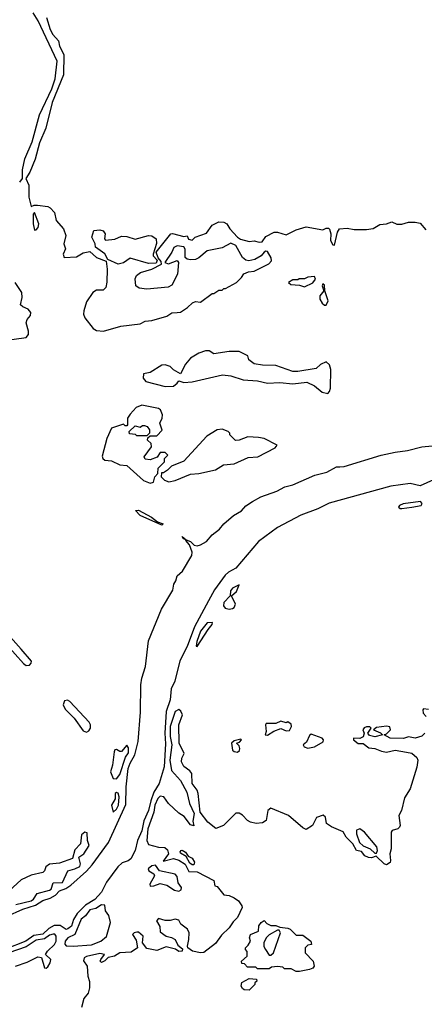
# Model space of a CAD drawing. Extents: x 2348354 to 2479840, y 460476 to 613653.
# Tile 199 of 256: x 2429837 to 2432249, y 545438 to 551313. Entities that reach past the tile are written whole.
import ezdxf

# ---------------------------------------------------------------- set-up
doc = ezdxf.new("R2010")
doc.units = 0

msp = doc.modelspace()

# ---------------------------------------------------------------- linework, layer by layer
at = {"layer": '0CON05XD'}
for points in [[(2429836.9, 550343.1), (2429854.6, 550365), (2429853.2, 550416.8), (2429867.4, 550482.6), (2429910.6, 550585), (2429954.6, 550745.4), (2430028.9, 550901.1), (2430049.5, 550960.5), (2430060.6, 551065), (2429947.2, 551307.2), (2429918.3, 551355)], [(2429996.3, 551326.3), (2430018.5, 551255), (2430035.4, 551225), (2430067.8, 551187.8), (2430074.6, 551155), (2430100, 551105), (2430097.5, 550985), (2430030.6, 550819.4), (2429993.3, 550665), (2429955, 550578), (2429929.8, 550480.2), (2429897.5, 550402.5), (2429874.3, 550365), (2429891.2, 550325), (2429890.9, 550255), (2429905, 550197.5), (2429923.6, 550206.4), (2429943.6, 550206.4), (2430005, 550198), (2430019.7, 550189.7), (2430045, 550163.3), (2430054.2, 550115), (2430098.8, 550065), (2430112.5, 550025), (2430100, 549975), (2430110, 549945), (2430096.7, 549915), (2430102.5, 549895), (2430175, 549897.5), (2430215, 549921.2), (2430255, 549930), (2430294.3, 549894.3), (2430352.5, 549872.5), (2430358.9, 549825), (2430356.6, 549746.6), (2430350, 549715), (2430335, 549699.4), (2430295, 549700), (2430274.1, 549685.9), (2430235, 549630), (2430219.2, 549575), (2430218, 549555), (2430226, 549535), (2430275, 549470), (2430295, 549458.8), (2430336.1, 549453.9), (2430440, 549485), (2430555, 549498), (2430585, 549513.8), (2430625, 549518.8), (2430715, 549543.3), (2430745, 549563.8), (2430775, 549566.7), (2430795, 549567.5), (2430837.5, 549595), (2430866.4, 549623.6), (2430885, 549632.5), (2430915, 549627.5), (2430985, 549680), (2430995, 549680), (2431025, 549700), (2431045, 549700), (2431055, 549710), (2431065, 549710), (2431130, 549745), (2431160, 549775), (2431173, 549797), (2431200.7, 549809.3), (2431235, 549812.5), (2431323, 549857), (2431337.5, 549875), (2431337, 549893), (2431315, 549930), (2431305, 549932.5), (2431295, 549926.7), (2431276.1, 549903.9), (2431238.3, 549881.7), (2431203.9, 549873.9), (2431185, 549878.8), (2431166.2, 549895), (2431126.4, 549966.4), (2431095, 549980), (2431045, 549952.5), (2430955, 549933.3), (2430905, 549891.2), (2430885, 549881.2), (2430855, 549880), (2430835, 549883.8), (2430823.8, 549895), (2430823, 549943), (2430815, 549957.5), (2430775, 549963.8), (2430755.9, 549954.1), (2430743.3, 549925), (2430702.5, 549865), (2430725, 549856), (2430775, 549876.2), (2430784, 549865), (2430777.1, 549795), (2430745, 549728.6), (2430722.6, 549717.4), (2430595, 549704.4), (2430550.2, 549710.2), (2430530, 549725), (2430525.9, 549765.9), (2430533.3, 549786.7), (2430556.7, 549805), (2430625.4, 549824.6), (2430682.5, 549855), (2430680.7, 549870.7), (2430662.5, 549892.5), (2430650, 549925), (2430737.5, 550035), (2430748.3, 550038.3), (2430815, 550020), (2430835, 550022.5), (2430843.3, 550003.3), (2430865, 549997.5), (2430883.8, 550016.2), (2430950.5, 550039.5), (2430985, 550087.5), (2431025, 550107.5), (2431055, 550105.5), (2431072, 550095), (2431090.8, 550065), (2431135.7, 550015.7), (2431153.9, 550003.9), (2431205, 549990), (2431235, 549994.2), (2431265, 549986), (2431282, 549988), (2431305, 550018.8), (2431355, 550046), (2431375, 550045.8), (2431425, 550030), (2431485, 550060), (2431545, 550076.9), (2431645, 550060), (2431665, 550069.2), (2431678.3, 550068.3), (2431685, 550063.3), (2431693.1, 550035), (2431690.6, 549995), (2431705, 549970), (2431715, 549967.5), (2431731.2, 550045), (2431744.7, 550065.3), (2431789.5, 550069.5), (2431831.7, 550061.7)], [(2429925, 550056.7), (2429935, 550058.8), (2429947.3, 550072.7), (2429950.6, 550095), (2429925, 550162.5), (2429917, 550153), (2429916.4, 550095), (2429925, 550056.7)], [(2431831.7, 550061.7), (2431905, 550060.5), (2431945, 550068.1), (2431985, 550091.8), (2432025, 550095.4), (2432055, 550106.4), (2432085, 550093.6), (2432115, 550092.2), (2432155, 550104.4), (2432195.4, 550105.4), (2432225, 550099.2), (2432258.3, 550058.3)], [(2430425, 549854), (2430362.5, 549882.5), (2430345, 549916.7), (2430290, 549955), (2430287.5, 549975), (2430267.5, 550015), (2430280, 550055), (2430315, 550060), (2430335, 550052.5), (2430347.5, 550035), (2430342.5, 550005), (2430348.3, 549998.3), (2430405, 550003.3), (2430445, 550020.8), (2430475, 550019.2), (2430525, 550003.8), (2430605, 550026), (2430625, 550023.8), (2430650, 550005), (2430653, 549977), (2430632.5, 549915), (2430632.5, 549905), (2430657.5, 549877.5), (2430650, 549860), (2430605, 549858), (2430495, 549890), (2430456.8, 549863.2), (2430425, 549854)], [(2429715.7, 549394.3), (2429875, 549416.7), (2429888.6, 549435), (2429889.4, 549455), (2429875.7, 549505), (2429882.5, 549525), (2429901.3, 549548.7), (2429904.3, 549565), (2429888, 549585), (2429855, 549599.2), (2429841.7, 549611.7), (2429852, 549655), (2429850, 549685), (2429810, 549745)], [(2431535, 549720), (2431585, 549742.5), (2431600, 549765), (2431595, 549780), (2431555, 549777.5), (2431535, 549767.5), (2431503, 549767), (2431495, 549760), (2431465, 549760), (2431440, 549745), (2431453, 549733), (2431505, 549730), (2431535, 549720)], [(2431665, 549608.8), (2431675.4, 549635), (2431656.2, 549695), (2431655, 549730), (2431645, 549737.5), (2431640, 549725), (2431650, 549695), (2431627.5, 549665), (2431625.8, 549645), (2431641.1, 549621.1), (2431655, 549608.8), (2431665, 549608.8)], [(2431675, 549083.5), (2431685, 549094.4), (2431689.7, 549115), (2431692.7, 549225), (2431685, 549254), (2431665, 549272), (2431630, 549255), (2431605, 549232.5), (2431495, 549213.3), (2431466.4, 549213.6), (2431365, 549248.8), (2431285, 549251.2), (2431235, 549260), (2431203.6, 549283.6), (2431196.4, 549306.4), (2431145, 549332.5), (2431085, 549333.3), (2430995, 549320), (2430967, 549337), (2430945, 549337.5), (2430905, 549323.3), (2430855, 549292.5), (2430825, 549257.5), (2430795, 549200), (2430755, 549223.3), (2430733.6, 549243.6), (2430705, 549253.3), (2430685, 549252.5), (2430615, 549207.5), (2430575, 549200), (2430572.5, 549175), (2430590, 549155), (2430705, 549123.8), (2430753.6, 549126.4), (2430776.7, 549143.3), (2430785, 549157.5), (2430815, 549147.5), (2430865, 549151.2), (2431046.1, 549193.9), (2431095, 549188), (2431170, 549165), (2431255, 549157.5), (2431315, 549144), (2431388.8, 549148.8), (2431465, 549141.2), (2431549.3, 549149.3), (2431595, 549127.5), (2431640.2, 549090.2), (2431675, 549083.5)], [(2430615, 548547.5), (2430635, 548552.5), (2430642.5, 548585), (2430660, 548605), (2430663, 548637), (2430700, 548675), (2430700, 548695), (2430720, 548715), (2430705, 548730), (2430675, 548730), (2430656.7, 548703.3), (2430615, 548687.5), (2430585, 548690), (2430580, 548705), (2430622.5, 548765), (2430620, 548785), (2430600, 548805), (2430601.7, 548818.3), (2430615, 548830), (2430655, 548830), (2430687, 548863), (2430672.5, 548905), (2430686.7, 548935), (2430688.8, 548955), (2430675.8, 548985.8), (2430665, 548993.3), (2430565, 549013.3), (2430530.7, 548999.3), (2430495, 548960), (2430480, 548935), (2430480, 548895), (2430475, 548890), (2430465, 548890), (2430455, 548900), (2430384.2, 548875.8), (2430356.2, 548815), (2430329.3, 548709.3), (2430333.3, 548695), (2430345, 548684), (2430385, 548680), (2430435, 548656), (2430475, 548652.5), (2430575, 548563.3), (2430615, 548547.5)], [(2430595, 548830), (2430535, 548830), (2430527, 548837), (2430491.7, 548841.7), (2430490, 548855), (2430525, 548890), (2430555, 548882.5), (2430568.3, 548891.7), (2430581.7, 548891.7), (2430596.4, 548886.4), (2430610, 548865), (2430610, 548845), (2430595, 548830)], [(2430726.4, 548556.4), (2430765, 548562.9), (2430855, 548600.8), (2430905, 548604.3), (2431005, 548628), (2431052.3, 548657.7), (2431115, 548663.1), (2431198.8, 548701.2), (2431256.7, 548705), (2431360.7, 548759.3), (2431372.5, 548775), (2431295, 548813.3), (2431260.7, 548820.7), (2431196.4, 548823.6), (2431145, 548803.3), (2431123, 548803), (2431090, 548835), (2431090, 548845), (2431080, 548855), (2431045, 548868.8), (2431015, 548866), (2430952.8, 548827.2), (2430815, 548678), (2430741.7, 548648.3), (2430717.5, 548625), (2430695, 548610), (2430681.7, 548608.3), (2430680, 548585), (2430700, 548565), (2430726.4, 548556.4)], [(2429758.8, 545961.2), (2429856, 546005), (2429930.5, 546029.5), (2429975, 546056.6), (2430019.5, 546070.5), (2430051, 546089), (2430075, 546115.3), (2430111.3, 546128.7), (2430141.6, 546148.4), (2430235, 546232.2), (2430269.7, 546270.2), (2430367.4, 546402.6), (2430469.4, 546630.6), (2430470.9, 546735), (2430484, 546844), (2430495, 546875.6), (2430524.4, 546925.6), (2430543.2, 547006.8), (2430558.3, 547181.7), (2430560, 547345), (2430565, 547383.3), (2430587.2, 547452.8), (2430604.1, 547605.9), (2430683.5, 547795), (2430750.8, 547909.1), (2430756.5, 547945), (2430768.5, 547965), (2430775.7, 547995), (2430807.2, 548022.8), (2430863.6, 548115), (2430864.4, 548135), (2430848.6, 548178.6), (2430827.5, 548205), (2430830, 548210), (2430813.8, 548215), (2430805, 548230), (2430830, 548210), (2430855, 548200), (2430878.1, 548178.1), (2430895, 548174.3), (2430915, 548178.5), (2430949.9, 548200.1), (2430985, 548240), (2431027.7, 548272.3), (2431055, 548305.5), (2431111.5, 548355), (2431158.6, 548381.4), (2431185, 548412.9), (2431225, 548438.6), (2431274.6, 548465.4), (2431369.5, 548500.5), (2431418, 548525), (2431465, 548537.2), (2431596.2, 548595), (2431667.8, 548612.3), (2431725, 548644.4), (2431745.3, 548645.3), (2431772.4, 548647.6), (2431992, 548715), (2432075, 548732.7), (2432148.4, 548741.6), (2432235, 548764.5), (2432400, 548780)], [(2432305, 548566.7), (2432225, 548531.2), (2432165, 548545.6), (2432049.8, 548530.2), (2431681.9, 548428.1), (2431613.8, 548395), (2431512.9, 548357.1), (2431375, 548283.8), (2431260.6, 548199.4), (2431125, 548040), (2431082.9, 548017.1), (2431062.3, 547997.7), (2430999.3, 547910.7), (2430961.8, 547845)], [(2430685, 548297.5), (2430555, 548354.5), (2430527.5, 548385), (2430545, 548385.7), (2430623.8, 548345), (2430657.7, 548317.7), (2430692.5, 548305), (2430685, 548297.5)], [(2432115, 548395.7), (2432175, 548404.4), (2432230, 548415), (2432236.1, 548426.1), (2432227.1, 548437.1), (2432123.3, 548425), (2432101.4, 548415), (2432096, 548405), (2432105, 548396), (2432115, 548395.7)], [(2431085, 547795.4), (2431105, 547798.9), (2431115, 547805.6), (2431123.1, 547825), (2431100, 547875), (2431128.8, 547901.2), (2431145, 547940), (2431105, 547921.2), (2431094.1, 547905), (2431091.2, 547875), (2431053.5, 547835), (2431051.4, 547815), (2431062, 547802), (2431085, 547795.4)], [(2429708.6, 547638.6), (2429860.4, 547470.4), (2429875, 547459.6), (2429895, 547460.7), (2429906.4, 547473.6), (2429907.4, 547485), (2429846.4, 547556.4), (2429588.2, 547845)], [(2430961.8, 547845), (2430880, 547690), (2430835, 547572.9), (2430792.4, 547487.6), (2430761.1, 547365), (2430740.1, 547319.9), (2430734.5, 547255), (2430710.7, 547185), (2430702.5, 547055), (2430707.2, 546992.8), (2430697.8, 546855), (2430668.2, 546755), (2430637.1, 546702.9), (2430618.2, 546651.8), (2430605, 546594.2), (2430577.8, 546532.3), (2430565, 546472), (2430538.9, 546415), (2430525.4, 546355), (2430500.6, 546305), (2430484.5, 546294.5), (2430447.5, 546282.5), (2430421.3, 546258.7), (2430354, 546166), (2430325, 546105.8), (2430285, 546063.3), (2430230, 546030), (2430180.6, 545979.4), (2430157.3, 545942.7), (2430145, 545904.3), (2430125, 545887.5), (2430114.4, 545884.4), (2430078.3, 545908.3), (2430042.5, 545907.5), (2430010.7, 545889.3), (2429975, 545857.1), (2429921.5, 545848.5), (2429874.3, 545815), (2429753.1, 545766.9)], [(2430895, 547572.5), (2430960, 547675), (2430985, 547703.3), (2430986.7, 547716.7), (2430955, 547714.3), (2430915, 547664.4), (2430893.4, 547603.4), (2430890, 547575), (2430895, 547572.5)], [(2430235, 547061.1), (2430249.8, 547070.2), (2430259, 547085), (2430258.3, 547105), (2430250.3, 547120.3), (2430135.4, 547245.4), (2430122.7, 547252.7), (2430105, 547249.3), (2430096.2, 547225), (2430108.1, 547198.1), (2430161.3, 547145), (2430215, 547068.9), (2430235, 547061.1)], [(2432253.3, 547055), (2432235, 547038), (2432195, 547026.2), (2432155, 547034), (2432125, 547024.3), (2432045, 547025.5), (2432010, 547045), (2432025, 547051.2), (2432047.5, 547075), (2432043, 547093), (2432025, 547097.5), (2431965, 547090), (2431947.5, 547075), (2431988.3, 547058.3), (2432000, 547045), (2431954.6, 547034.6), (2431922.6, 547042.6), (2431913.6, 547056.4), (2431932.5, 547085), (2431925, 547092.5), (2431905, 547092.5), (2431891.7, 547088.3), (2431883.6, 547076.4), (2431891.2, 547055), (2431885, 547033.8), (2431865, 547024), (2431827.5, 547025), (2431827.5, 547015), (2431855, 546994.2), (2431885, 546994.2), (2431918, 546968), (2431955, 546964.5), (2431995, 546947.5), (2432025, 546941.8), (2432075, 546954.5), (2432142.6, 546942.6), (2432175, 546935.5), (2432205, 546911.2), (2432210, 546895), (2432205, 546852.5), (2432165, 546723.8), (2432130.4, 546669.6), (2432114.2, 546595), (2432096.7, 546563.3), (2432105.4, 546505.4), (2432102.2, 546495), (2432091.2, 546485), (2432058, 546475), (2432051.4, 546465), (2432052.5, 546365), (2432043.3, 546335), (2432047.5, 546295), (2432045, 546283.8), (2432025, 546270), (2432010, 546275), (2431961.7, 546321.7), (2431935, 546311.2), (2431916.2, 546313.8), (2431894.3, 546324.3), (2431875, 546350), (2431845, 546356.2), (2431823.3, 546395), (2431783.8, 546435), (2431765, 546466.7), (2431696.4, 546496.4), (2431667, 546517), (2431660, 546555), (2431647, 546567), (2431607, 546553), (2431582.5, 546505), (2431545, 546481.2), (2431525, 546490), (2431440, 546565), (2431335, 546607.5), (2431317.5, 546595), (2431305.7, 546534.3), (2431285, 546521.4), (2431247, 546517), (2431212.5, 546525), (2431194.4, 546534.4), (2431165, 546566), (2431145, 546577.5), (2431125, 546577.5), (2431052.5, 546505), (2431007.3, 546487.3), (2430958.1, 546525), (2430912.9, 546585), (2430901.4, 546695), (2430895.5, 546715.5), (2430865.7, 546755), (2430862.9, 546815), (2430850.9, 546830.9), (2430815, 546855.8), (2430800.9, 546885), (2430803.2, 546906.8), (2430818, 546935), (2430788.2, 546995), (2430786.2, 547105), (2430807.5, 547165), (2430797.6, 547187.6), (2430785, 547197.1), (2430764.7, 547185.3), (2430735, 547096), (2430734.2, 547035), (2430743.7, 546985), (2430731.4, 546895), (2430741.9, 546831.9), (2430795, 546772.5), (2430833.4, 546703.4), (2430848.5, 546635), (2430876.4, 546576.4), (2430869.8, 546529.8), (2430875, 546502.5), (2430855, 546508.9), (2430817.2, 546557.3), (2430785, 546578.8), (2430723.9, 546635), (2430695.9, 546675.9), (2430675, 546679.3), (2430661, 546665), (2430643.2, 546625), (2430636.1, 546585), (2430601.5, 546485), (2430595.8, 546415.8), (2430605, 546391.4), (2430665.6, 546374.4), (2430703.3, 546373.3), (2430719.3, 546359.3), (2430723.3, 546335), (2430691.7, 546291.7), (2430755, 546306.7), (2430785, 546297.5), (2430823.3, 546273.3), (2430845, 546230), (2430895, 546227.5), (2430995, 546176.7), (2431000, 546145), (2431015, 546140), (2431055, 546090), (2431085, 546087.5), (2431115, 546073.3), (2431140.8, 546055), (2431160.8, 546025), (2431163.8, 546015), (2431135, 545956.2), (2431109.4, 545930.6), (2431085, 545893.1), (2431039.7, 545850.3), (2431005, 545800), (2430935, 545746.7), (2430915, 545743.8), (2430867.5, 545755), (2430840, 545775), (2430836.7, 545785), (2430846.2, 545825), (2430847.5, 545865), (2430837.5, 545885), (2430797.5, 545915), (2430785, 545940), (2430765, 545946.2), (2430735, 545937.5), (2430705, 545937.5), (2430665, 545950), (2430653.3, 545935), (2430671.7, 545901.7), (2430675, 545870), (2430710, 545845), (2430743, 545837), (2430763.3, 545825), (2430780.8, 545790.8), (2430808.3, 545768.3), (2430805, 545754), (2430785, 545752.5), (2430766, 545766), (2430710.5, 545780.5), (2430655, 545758.6), (2430595, 545770), (2430570, 545805), (2430572.5, 545845), (2430545, 545867.5), (2430535, 545867.5), (2430520, 545865), (2430510, 545855), (2430530.8, 545820.8), (2430538.8, 545775), (2430500.7, 545749.3), (2430435, 545744), (2430402.5, 545725), (2430363.8, 545716.2), (2430345, 545696.2), (2430325, 545686.7), (2430316.7, 545695), (2430320, 545705), (2430342.5, 545735), (2430315, 545741.5), (2430235, 545723.5), (2430222.2, 545715), (2430217.5, 545697.5), (2430238.8, 545665), (2430243.3, 545605), (2430253.9, 545573.9), (2430254, 545535), (2430245, 545503.3), (2430218.6, 545471.4), (2430205, 545417.5)], [(2432275, 547197.5), (2432245, 547200), (2432240, 547195), (2432243.3, 547175), (2432260, 547155)], [(2431315, 547043.3), (2431352.3, 547067.7), (2431395, 547082.5), (2431425, 547070), (2431445, 547072), (2431458, 547095), (2431455, 547110), (2431435, 547122.5), (2431425, 547117.5), (2431395, 547126.7), (2431365, 547112.5), (2431307.5, 547112.5), (2431303.3, 547105), (2431307.5, 547065), (2431300, 547045), (2431315, 547043.3)], [(2431555, 546965.7), (2431595, 546974.3), (2431645.6, 547004.4), (2431648.8, 547015), (2431640, 547025), (2431575, 547050), (2431565, 547042.5), (2431547.2, 547002.8), (2431526.7, 546985), (2431533.8, 546975), (2431555, 546965.7)], [(2430415, 546783.3), (2430435, 546808.1), (2430467.2, 546912.7), (2430485, 546938.8), (2430485, 546967.5), (2430475, 546983.3), (2430445, 546946.7), (2430435, 546946.2), (2430415, 546958.8), (2430405, 546956.2), (2430400, 546945), (2430390.6, 546865), (2430378.8, 546825), (2430394.3, 546784.3), (2430415, 546783.3)], [(2431135, 546942), (2431148, 546952), (2431148.8, 546965), (2431145, 546980), (2431130, 546995), (2431148.3, 547001.7), (2431160, 547015), (2431155, 547020), (2431115, 547010), (2431100, 546995), (2431106.7, 546955), (2431115, 546946.7), (2431135, 546942)], [(2430395, 546583.3), (2430415, 546601.8), (2430425.7, 546625), (2430431.1, 546675), (2430425, 546697.1), (2430415, 546701.2), (2430406.7, 546695), (2430407.1, 546662.9), (2430385.4, 546625), (2430395, 546583.3)], [(2429815, 546032.5), (2429904.5, 546055), (2429918.4, 546065), (2429941.7, 546098.3), (2430015, 546117.8), (2430025.4, 546125), (2430037.6, 546162.4), (2430091.9, 546165), (2430125, 546233.3), (2430166.2, 546245), (2430195, 546260.8), (2430198.9, 546275), (2430190, 546315), (2430220, 546335), (2430252, 546385), (2430241.2, 546415), (2430240, 546460), (2430225, 546464.2), (2430205, 546448), (2430200, 546395), (2430165, 546360), (2430151.4, 546308.6), (2430075, 546278.9), (2430015, 546273.5), (2429992.4, 546257.6), (2429985.4, 546234.6), (2429975.4, 546224.6), (2429905, 546207.5), (2429845, 546180), (2429773.8, 546115)], [(2431965, 546340), (2431970, 546355), (2431967, 546377), (2431893.3, 546465), (2431865, 546483.8), (2431845, 546476.7), (2431844.3, 546455), (2431862.3, 546402.3), (2431885, 546383.8), (2431926.2, 546366.2), (2431955, 546340), (2431965, 546340)], [(2430875, 546270), (2430865, 546270), (2430850.7, 546280.7), (2430830, 546320), (2430795, 546340), (2430793, 546347), (2430800, 546355), (2430805, 546357.5), (2430825, 546346.2), (2430841.7, 546321.7), (2430865, 546308.8), (2430878.8, 546285), (2430875, 546270)], [(2430785, 546113.3), (2430799.3, 546120.7), (2430802.5, 546135), (2430782.3, 546162.3), (2430775, 546200), (2430763.6, 546213.6), (2430670, 546235), (2430647.5, 546267.5), (2430625, 546263.3), (2430603.8, 546245), (2430607.5, 546235), (2430636.4, 546216.4), (2430640, 546205), (2430612.5, 546155), (2430615, 546142.5), (2430636.4, 546143.6), (2430675, 546157.5), (2430715, 546148.8), (2430759.3, 546119.3), (2430785, 546113.3)], [(2430155, 545783.6), (2430265, 545791.7), (2430321.4, 545815), (2430355, 545841.2), (2430379.4, 545925), (2430368, 545968), (2430348.6, 545995), (2430345, 546029.2), (2430325, 546032), (2430291, 546009), (2430255, 546000.7), (2430229.5, 545965), (2430203, 545945), (2430165.9, 545854.1), (2430125, 545834.8), (2430107.9, 545815), (2430106.7, 545796.7), (2430115, 545786.1), (2430155, 545783.6)], [(2431485, 545632.5), (2431455, 545650), (2431415, 545650), (2431405, 545660), (2431375, 545662.5), (2431338.3, 545658.3), (2431325, 545650), (2431255, 545650), (2431245, 545660), (2431195, 545660), (2431178.3, 545678.3), (2431161.7, 545681.7), (2431160, 545695), (2431192.5, 545725), (2431192.5, 545752.5), (2431182.5, 545765), (2431182.5, 545775), (2431199.3, 545790.7), (2431212.5, 545815), (2431207.5, 545835), (2431212.5, 545855), (2431260, 545875), (2431262.5, 545905), (2431277.5, 545925), (2431295, 545937.5), (2431310.7, 545920.7), (2431335, 545907.5), (2431365, 545907.5), (2431388.3, 545898.3), (2431435, 545892.5), (2431450, 545885), (2431485, 545850), (2431525, 545850), (2431572.5, 545815), (2431577.5, 545795), (2431555, 545790), (2431540, 545775), (2431540, 545745), (2431587.5, 545695), (2431593.3, 545665), (2431585, 545654.2), (2431565, 545646.2), (2431505, 545633.8), (2431485, 545632.5)], [(2429811.4, 545665), (2429881.8, 545688.2), (2429945, 545720.6), (2429966.8, 545716.8), (2429985.9, 545655.9), (2429995, 545653.5), (2430005, 545661.9), (2430019.2, 545685), (2430022.1, 545705), (2429991.2, 545735), (2430002.9, 545755), (2430045, 545794.7), (2430053.8, 545815), (2430054.8, 545844.8), (2430046.2, 545856.2), (2430036.4, 545856.4), (2430015, 545849.8), (2429985, 545829.1), (2429935, 545819.6), (2429875, 545781), (2429772.2, 545745)], [(2431335, 545730), (2431350, 545745), (2431392.5, 545865), (2431385, 545880), (2431375, 545880), (2431325, 545852.5), (2431306.4, 545833.6), (2431292.5, 545805), (2431293, 545783), (2431302.5, 545765), (2431325, 545730), (2431335, 545730)], [(2431205, 545522), (2431175, 545523.8), (2431165, 545532.5), (2431157.5, 545545), (2431161.7, 545568.3), (2431205, 545592.5), (2431248.3, 545588.3), (2431250, 545575), (2431240, 545565), (2431240, 545555), (2431205, 545522)]]:
    msp.add_lwpolyline(points, dxfattribs=at)

doc.saveas('drawing.dxf')
